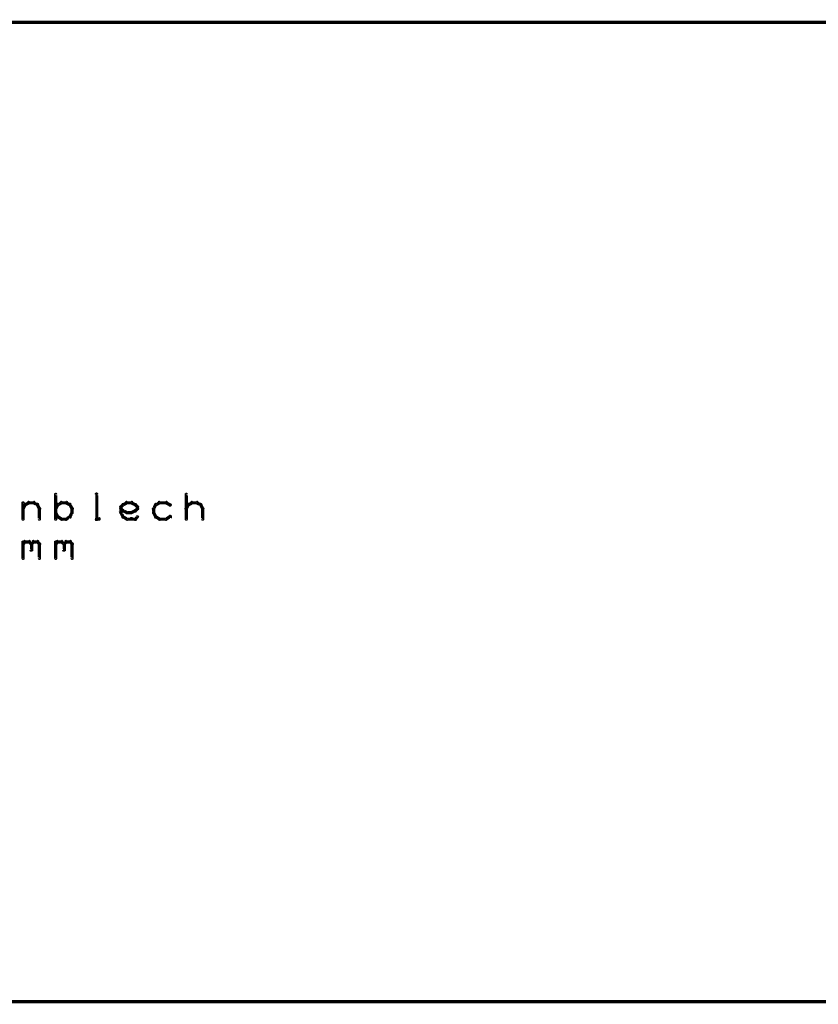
# Model space of a CAD drawing. Extents: x 178 to 725, y 26 to 878.
# Tile 90 of 93: x 480 to 602, y 717 to 867. Entities that reach past the tile are written whole.
import ezdxf

# ---------------------------------------------------------------- set-up
doc = ezdxf.new("R2010")
doc.units = 0
doc.layers.add('DRAWING', color=4, linetype='CONTINUOUS')

msp = doc.modelspace()

# ---------------------------------------------------------------- linework, layer by layer
at = {"layer": 'DRAWING', "color": 2}
for points in [[(242.6, 717, 0.5, 0.5, 0), (662.5, 717, 0, 0, 0), (662.5, 717, 0.3, 0.3, 0), (662.5, 717.1, 0.3, 0.3, -1), (662.5, 716.9, 0, 0, 0), (662.7, 717, 0.3, 0.3, -1), (662.4, 717, 0, 0, 0), (662.5, 717, 0, 0, 0), (662.5, 717, 0.5, 0.5, 0), (662.5, 867, 0, 0, 0), (662.5, 867, 0.3, 0.3, 0), (662.4, 867, 0.3, 0.3, -1), (662.7, 867, 0, 0, 0), (662.5, 867.1, 0.3, 0.3, -1), (662.5, 866.9, 0, 0, 0), (662.5, 867, 0, 0, 0), (662.5, 867, 0.5, 0.5, 0), (242.6, 867, 0, 0, 0)], [(485.4, 790.9, 0.3, 0.3, 1), (485.6, 790.9, 0, 0, 0), (485.5, 790.9, 0, 0, 0), (485.5, 790.9, 0.5, 0.5, 0), (485.5, 794.7, 0.5, 0.5, 0), (485.5, 794.7, 0, 0, 0), (485.5, 794.7, 0.3, 0.3, 0), (485.6, 794.7, 0.3, 0.3, 1), (485.4, 794.7, 0, 0, 0)], [(491.6, 790.9, 0.3, 0.3, 1), (491.9, 790.9, 0, 0, 0), (491.8, 790.9, 0, 0, 0), (491.8, 790.9, 0.5, 0.5, 0), (491.8, 794.7, 0.5, 0.5, 0), (491.8, 794.7, 0, 0, 0), (491.8, 794.7, 0.3, 0.3, 0), (491.9, 794.7, 0.3, 0.3, 1), (491.6, 794.7, 0, 0, 0)], [(505.4, 790.9, 0.3, 0.3, 1), (505.6, 790.9, 0, 0, 0), (505.5, 790.9, 0, 0, 0), (505.5, 790.9, 0.5, 0.5, 0), (505.5, 794.7, 0.5, 0.5, 0), (505.5, 794.7, 0, 0, 0), (505.5, 794.7, 0.3, 0.3, 0), (505.6, 794.7, 0.3, 0.3, 1), (505.4, 794.7, 0, 0, 0)], [(480.4, 792.6, 0.3, 0.3, 1), (480.6, 792.4, 0, 0, 0), (480.5, 792.5, 0, 0, 0), (480.5, 792.5, 0.5, 0.5, 0), (480.8, 793.1, 0.5, 0.5, 0), (480.8, 793.1, 0, 0, 0), (480.8, 793.1, 0.3, 0.3, 0), (480.9, 793.1, 0.3, 0.3, 1), (480.7, 793.2, 0, 0, 0)], [(480.4, 790.9, 0.3, 0.3, 1), (480.6, 790.9, 0, 0, 0), (480.5, 790.9, 0, 0, 0), (480.5, 790.9, 0.5, 0.5, 0), (480.5, 793.4, 0.5, 0.5, 0), (480.5, 793.4, 0, 0, 0), (480.5, 793.4, 0.3, 0.3, 0), (480.6, 793.4, 0.3, 0.3, 1), (480.4, 793.4, 0, 0, 0)], [(480.8, 793.2, 0.3, 0.3, 1), (480.9, 793, 0, 0, 0), (480.8, 793.1, 0, 0, 0), (480.8, 793.1, 0.5, 0.5, 0), (481.4, 793.4, 0.5, 0.5, 0), (481.4, 793.4, 0, 0, 0), (481.4, 793.4, 0.3, 0.3, 0), (481.5, 793.3, 0.3, 0.3, 1), (481.4, 793.5, 0, 0, 0)], [(481.4, 793.6, 0.3, 0.3, 1), (481.4, 793.3, 0, 0, 0), (481.4, 793.4, 0, 0, 0), (481.4, 793.4, 0.5, 0.5, 0), (482.1, 793.4, 0.5, 0.5, 0), (482.1, 793.4, 0, 0, 0), (482.1, 793.4, 0.3, 0.3, 0), (482.1, 793.3, 0.3, 0.3, 1), (482.1, 793.6, 0, 0, 0)], [(482.1, 793.5, 0.3, 0.3, 1), (482, 793.3, 0, 0, 0), (482.1, 793.4, 0, 0, 0), (482.1, 793.4, 0.5, 0.5, 0), (482.7, 793.1, 0.5, 0.5, 0), (482.7, 793.1, 0, 0, 0), (482.7, 793.1, 0.3, 0.3, 0), (482.6, 793, 0.3, 0.3, 1), (482.7, 793.2, 0, 0, 0)], [(482.8, 793.2, 0.3, 0.3, 1), (482.6, 793.1, 0, 0, 0), (482.7, 793.1, 0, 0, 0), (482.7, 793.1, 0.5, 0.5, 0), (483, 792.5, 0.5, 0.5, 0), (483, 792.5, 0, 0, 0), (483, 792.5, 0.3, 0.3, 0), (482.9, 792.4, 0.3, 0.3, 1), (483.1, 792.6, 0, 0, 0)], [(485.9, 793.1, 0.3, 0.3, 1), (485.7, 793.2, 0, 0, 0), (485.8, 793.1, 0, 0, 0), (485.8, 793.1, 0.5, 0.5, 0), (485.5, 792.5, 0.5, 0.5, 0), (485.5, 792.5, 0, 0, 0), (485.5, 792.5, 0.3, 0.3, 0), (485.4, 792.6, 0.3, 0.3, 1), (485.6, 792.4, 0, 0, 0)], [(486.5, 793.3, 0.3, 0.3, 1), (486.4, 793.5, 0, 0, 0), (486.4, 793.4, 0, 0, 0), (486.4, 793.4, 0.5, 0.5, 0), (485.8, 793.1, 0.5, 0.5, 0), (485.8, 793.1, 0, 0, 0), (485.8, 793.1, 0.3, 0.3, 0), (485.8, 793.2, 0.3, 0.3, 1), (485.9, 793, 0, 0, 0)], [(487.1, 793.3, 0.3, 0.3, 1), (487.1, 793.6, 0, 0, 0), (487.1, 793.4, 0, 0, 0), (487.1, 793.4, 0.5, 0.5, 0), (486.4, 793.4, 0.5, 0.5, 0), (486.4, 793.4, 0, 0, 0), (486.4, 793.4, 0.3, 0.3, 0), (486.4, 793.6, 0.3, 0.3, 1), (486.4, 793.3, 0, 0, 0)], [(487.6, 793, 0.3, 0.3, 1), (487.7, 793.2, 0, 0, 0), (487.7, 793.1, 0, 0, 0), (487.7, 793.1, 0.5, 0.5, 0), (487.1, 793.4, 0.5, 0.5, 0), (487.1, 793.4, 0, 0, 0), (487.1, 793.4, 0.3, 0.3, 0), (487.1, 793.5, 0.3, 0.3, 1), (487, 793.3, 0, 0, 0)], [(487.9, 792.4, 0.3, 0.3, 1), (488.1, 792.6, 0, 0, 0), (488, 792.5, 0, 0, 0), (488, 792.5, 0.5, 0.5, 0), (487.7, 793.1, 0.5, 0.5, 0), (487.7, 793.1, 0, 0, 0), (487.7, 793.1, 0.3, 0.3, 0), (487.8, 793.2, 0.3, 0.3, 1), (487.6, 793.1, 0, 0, 0)], [(495.4, 792.9, 0.3, 0.3, 1), (495.6, 792.7, 0, 0, 0), (495.5, 792.8, 0, 0, 0), (495.5, 792.8, 0.5, 0.5, 0), (495.8, 793.1, 0.5, 0.5, 0), (495.8, 793.1, 0, 0, 0), (495.8, 793.1, 0.3, 0.3, 0), (495.9, 793, 0.3, 0.3, 1), (495.7, 793.2, 0, 0, 0)], [(495.8, 793.2, 0.3, 0.3, 1), (495.9, 793, 0, 0, 0), (495.8, 793.1, 0, 0, 0), (495.8, 793.1, 0.5, 0.5, 0), (496.4, 793.4, 0.5, 0.5, 0), (496.4, 793.4, 0, 0, 0), (496.4, 793.4, 0.3, 0.3, 0), (496.5, 793.3, 0.3, 0.3, 1), (496.4, 793.5, 0, 0, 0)], [(496.4, 793.6, 0.3, 0.3, 1), (496.4, 793.3, 0, 0, 0), (496.4, 793.4, 0, 0, 0), (496.4, 793.4, 0.5, 0.5, 0), (497.1, 793.4, 0.5, 0.5, 0), (497.1, 793.4, 0, 0, 0), (497.1, 793.4, 0.3, 0.3, 0), (497.1, 793.3, 0.3, 0.3, 1), (497.1, 793.6, 0, 0, 0)], [(497.1, 793.5, 0.3, 0.3, 1), (497, 793.3, 0, 0, 0), (497.1, 793.4, 0, 0, 0), (497.1, 793.4, 0.5, 0.5, 0), (497.7, 793.1, 0.5, 0.5, 0), (497.7, 793.1, 0, 0, 0), (497.7, 793.1, 0.3, 0.3, 0), (497.6, 793, 0.3, 0.3, 1), (497.7, 793.2, 0, 0, 0)], [(497.8, 793.2, 0.3, 0.3, 1), (497.6, 793, 0, 0, 0), (497.7, 793.1, 0, 0, 0), (497.7, 793.1, 0.5, 0.5, 0), (498, 792.8, 0.5, 0.5, 0), (498, 792.8, 0, 0, 0), (498, 792.8, 0.3, 0.3, 0), (497.9, 792.7, 0.3, 0.3, 1), (498.1, 792.9, 0, 0, 0)], [(500.9, 793.1, 0.3, 0.3, 1), (500.7, 793.2, 0, 0, 0), (500.8, 793.1, 0, 0, 0), (500.8, 793.1, 0.5, 0.5, 0), (500.5, 792.5, 0.5, 0.5, 0), (500.5, 792.5, 0, 0, 0), (500.5, 792.5, 0.3, 0.3, 0), (500.4, 792.6, 0.3, 0.3, 1), (500.6, 792.4, 0, 0, 0)], [(501.5, 793.3, 0.3, 0.3, 1), (501.4, 793.5, 0, 0, 0), (501.4, 793.4, 0, 0, 0), (501.4, 793.4, 0.5, 0.5, 0), (500.8, 793.1, 0.5, 0.5, 0), (500.8, 793.1, 0, 0, 0), (500.8, 793.1, 0.3, 0.3, 0), (500.8, 793.2, 0.3, 0.3, 1), (500.9, 793, 0, 0, 0)], [(502.4, 793.3, 0.3, 0.3, 1), (502.4, 793.6, 0, 0, 0), (502.4, 793.4, 0, 0, 0), (502.4, 793.4, 0.5, 0.5, 0), (501.4, 793.4, 0.5, 0.5, 0), (501.4, 793.4, 0, 0, 0), (501.4, 793.4, 0.3, 0.3, 0), (501.4, 793.6, 0.3, 0.3, 1), (501.4, 793.3, 0, 0, 0)], [(502.9, 793, 0.3, 0.3, 1), (503.1, 793.2, 0, 0, 0), (503, 793.1, 0, 0, 0), (503, 793.1, 0.5, 0.5, 0), (502.4, 793.4, 0.5, 0.5, 0), (502.4, 793.4, 0, 0, 0), (502.4, 793.4, 0.3, 0.3, 0), (502.4, 793.5, 0.3, 0.3, 1), (502.3, 793.3, 0, 0, 0)], [(505.4, 792.6, 0.3, 0.3, 1), (505.6, 792.4, 0, 0, 0), (505.5, 792.5, 0, 0, 0), (505.5, 792.5, 0.5, 0.5, 0), (505.8, 793.1, 0.5, 0.5, 0), (505.8, 793.1, 0, 0, 0), (505.8, 793.1, 0.3, 0.3, 0), (505.9, 793.1, 0.3, 0.3, 1), (505.7, 793.2, 0, 0, 0)], [(505.8, 793.2, 0.3, 0.3, 1), (505.9, 793, 0, 0, 0), (505.8, 793.1, 0, 0, 0), (505.8, 793.1, 0.5, 0.5, 0), (506.4, 793.4, 0.5, 0.5, 0), (506.4, 793.4, 0, 0, 0), (506.4, 793.4, 0.3, 0.3, 0), (506.5, 793.3, 0.3, 0.3, 1), (506.4, 793.5, 0, 0, 0)], [(506.4, 793.6, 0.3, 0.3, 1), (506.4, 793.3, 0, 0, 0), (506.4, 793.4, 0, 0, 0), (506.4, 793.4, 0.5, 0.5, 0), (507.1, 793.4, 0.5, 0.5, 0), (507.1, 793.4, 0, 0, 0), (507.1, 793.4, 0.3, 0.3, 0), (507.1, 793.3, 0.3, 0.3, 1), (507.1, 793.6, 0, 0, 0)], [(507.1, 793.5, 0.3, 0.3, 1), (507, 793.3, 0, 0, 0), (507.1, 793.4, 0, 0, 0), (507.1, 793.4, 0.5, 0.5, 0), (507.7, 793.1, 0.5, 0.5, 0), (507.7, 793.1, 0, 0, 0), (507.7, 793.1, 0.3, 0.3, 0), (507.6, 793, 0.3, 0.3, 1), (507.7, 793.2, 0, 0, 0)], [(507.8, 793.2, 0.3, 0.3, 1), (507.6, 793.1, 0, 0, 0), (507.7, 793.1, 0, 0, 0), (507.7, 793.1, 0.5, 0.5, 0), (508, 792.5, 0.5, 0.5, 0), (508, 792.5, 0, 0, 0), (508, 792.5, 0.3, 0.3, 0), (507.9, 792.4, 0.3, 0.3, 1), (508.1, 792.6, 0, 0, 0)], [(483.1, 792.5, 0.3, 0.3, 1), (482.9, 792.5, 0, 0, 0), (483, 792.5, 0, 0, 0), (483, 792.5, 0.5, 0.5, 0), (483, 790.9, 0.5, 0.5, 0), (483, 790.9, 0, 0, 0), (483, 790.9, 0.3, 0.3, 0), (482.9, 790.9, 0.3, 0.3, 1), (483.1, 790.9, 0, 0, 0)], [(485.6, 791.9, 0.3, 0.3, 1), (485.4, 791.8, 0, 0, 0), (485.5, 791.9, 0, 0, 0), (485.5, 791.9, 0.5, 0.5, 0), (485.8, 791.3, 0.5, 0.5, 0), (485.8, 791.3, 0, 0, 0), (485.8, 791.3, 0.3, 0.3, 0), (485.7, 791.2, 0.3, 0.3, 1), (485.9, 791.3, 0, 0, 0)], [(487.6, 791.3, 0.3, 0.3, 1), (487.8, 791.2, 0, 0, 0), (487.7, 791.3, 0, 0, 0), (487.7, 791.3, 0.5, 0.5, 0), (488, 791.9, 0.5, 0.5, 0), (488, 791.9, 0, 0, 0), (488, 791.9, 0.3, 0.3, 0), (488.1, 791.8, 0.3, 0.3, 1), (487.9, 791.9, 0, 0, 0)], [(487.9, 791.9, 0.3, 0.3, 1), (488.1, 791.9, 0, 0, 0), (488, 791.9, 0, 0, 0), (488, 791.9, 0.5, 0.5, 0), (488, 792.5, 0.5, 0.5, 0), (488, 792.5, 0, 0, 0), (488, 792.5, 0.3, 0.3, 0), (488.1, 792.5, 0.3, 0.3, 1), (487.9, 792.5, 0, 0, 0)], [(495.7, 792.1, 0.3, 0.3, 1), (495.9, 792.3, 0, 0, 0), (495.8, 792.2, 0, 0, 0), (495.8, 792.2, 0.5, 0.5, 0), (495.5, 792.5, 0.5, 0.5, 0), (495.5, 792.5, 0, 0, 0), (495.5, 792.5, 0.3, 0.3, 0), (495.6, 792.6, 0.3, 0.3, 1), (495.4, 792.4, 0, 0, 0)], [(495.7, 791.2, 0.3, 0.3, 1), (495.9, 791.3, 0, 0, 0), (495.8, 791.3, 0, 0, 0), (495.8, 791.3, 0.5, 0.5, 0), (495.5, 791.9, 0.5, 0.5, 0), (495.5, 791.9, 0, 0, 0), (495.5, 791.9, 0.3, 0.3, 0), (495.6, 791.9, 0.3, 0.3, 1), (495.4, 791.8, 0, 0, 0)], [(495.4, 791.9, 0.3, 0.3, 1), (495.6, 791.9, 0, 0, 0), (495.5, 791.9, 0, 0, 0), (495.5, 791.9, 0.5, 0.5, 0), (495.5, 792.8, 0.5, 0.5, 0), (495.5, 792.8, 0, 0, 0), (495.5, 792.8, 0.3, 0.3, 0), (495.6, 792.8, 0.3, 0.3, 1), (495.4, 792.8, 0, 0, 0)], [(496.4, 791.8, 0.3, 0.3, 1), (496.5, 792, 0, 0, 0), (496.4, 791.9, 0, 0, 0), (496.4, 791.9, 0.5, 0.5, 0), (495.8, 792.2, 0.5, 0.5, 0), (495.8, 792.2, 0, 0, 0), (495.8, 792.2, 0.3, 0.3, 0), (495.9, 792.3, 0.3, 0.3, 1), (495.8, 792.1, 0, 0, 0)], [(497.1, 791.8, 0.3, 0.3, 1), (497.1, 792, 0, 0, 0), (497.1, 791.9, 0, 0, 0), (497.1, 791.9, 0.5, 0.5, 0), (496.4, 791.9, 0.5, 0.5, 0), (496.4, 791.9, 0, 0, 0), (496.4, 791.9, 0.3, 0.3, 0), (496.4, 792, 0.3, 0.3, 1), (496.4, 791.8, 0, 0, 0)], [(497.7, 792.1, 0.3, 0.3, 1), (497.6, 792.3, 0, 0, 0), (497.7, 792.2, 0, 0, 0), (497.7, 792.2, 0.5, 0.5, 0), (497.1, 791.9, 0.5, 0.5, 0), (497.1, 791.9, 0, 0, 0), (497.1, 791.9, 0.3, 0.3, 0), (497, 792, 0.3, 0.3, 1), (497.1, 791.8, 0, 0, 0)], [(498.1, 792.4, 0.3, 0.3, 1), (497.9, 792.6, 0, 0, 0), (498, 792.5, 0, 0, 0), (498, 792.5, 0.5, 0.5, 0), (497.7, 792.2, 0.5, 0.5, 0), (497.7, 792.2, 0, 0, 0), (497.7, 792.2, 0.3, 0.3, 0), (497.6, 792.3, 0.3, 0.3, 1), (497.8, 792.1, 0, 0, 0)], [(498.1, 792.8, 0.3, 0.3, 1), (497.9, 792.8, 0, 0, 0), (498, 792.8, 0, 0, 0), (498, 792.8, 0.5, 0.5, 0), (498, 792.5, 0.5, 0.5, 0), (498, 792.5, 0, 0, 0), (498, 792.5, 0.3, 0.3, 0), (497.9, 792.5, 0.3, 0.3, 1), (498.1, 792.5, 0, 0, 0)], [(500.6, 791.9, 0.3, 0.3, 1), (500.4, 791.8, 0, 0, 0), (500.5, 791.9, 0, 0, 0), (500.5, 791.9, 0.5, 0.5, 0), (500.8, 791.3, 0.5, 0.5, 0), (500.8, 791.3, 0, 0, 0), (500.8, 791.3, 0.3, 0.3, 0), (500.7, 791.2, 0.3, 0.3, 1), (500.9, 791.3, 0, 0, 0)], [(500.6, 792.5, 0.3, 0.3, 1), (500.4, 792.5, 0, 0, 0), (500.5, 792.5, 0, 0, 0), (500.5, 792.5, 0.5, 0.5, 0), (500.5, 791.9, 0.5, 0.5, 0), (500.5, 791.9, 0, 0, 0), (500.5, 791.9, 0.3, 0.3, 0), (500.4, 791.9, 0.3, 0.3, 1), (500.6, 791.9, 0, 0, 0)], [(508.1, 792.5, 0.3, 0.3, 1), (507.9, 792.5, 0, 0, 0), (508, 792.5, 0, 0, 0), (508, 792.5, 0.5, 0.5, 0), (508, 790.9, 0.5, 0.5, 0), (508, 790.9, 0, 0, 0), (508, 790.9, 0.3, 0.3, 0), (507.9, 790.9, 0.3, 0.3, 1), (508.1, 790.9, 0, 0, 0)], [(485.9, 791.4, 0.3, 0.3, 1), (485.8, 791.1, 0, 0, 0), (485.8, 791.3, 0, 0, 0), (485.8, 791.3, 0.5, 0.5, 0), (486.4, 790.9, 0.5, 0.5, 0), (486.4, 790.9, 0, 0, 0), (486.4, 790.9, 0.3, 0.3, 0), (486.4, 790.8, 0.3, 0.3, 1), (486.5, 791, 0, 0, 0)], [(486.4, 791.1, 0.3, 0.3, 1), (486.4, 790.8, 0, 0, 0), (486.4, 790.9, 0, 0, 0), (486.4, 790.9, 0.5, 0.5, 0), (487.1, 790.9, 0.5, 0.5, 0), (487.1, 790.9, 0, 0, 0), (487.1, 790.9, 0.3, 0.3, 0), (487.1, 790.8, 0.3, 0.3, 1), (487.1, 791.1, 0, 0, 0)], [(487, 791, 0.3, 0.3, 1), (487.1, 790.8, 0, 0, 0), (487.1, 790.9, 0, 0, 0), (487.1, 790.9, 0.5, 0.5, 0), (487.7, 791.3, 0.5, 0.5, 0), (487.7, 791.3, 0, 0, 0), (487.7, 791.3, 0.3, 0.3, 0), (487.7, 791.1, 0.3, 0.3, 1), (487.6, 791.4, 0, 0, 0)], [(492.1, 790.8, 0.3, 0.3, 1), (492.1, 791.1, 0, 0, 0), (492.1, 790.9, 0, 0, 0), (492.1, 790.9, 0.5, 0.5, 0), (491.8, 790.9, 0.5, 0.5, 0), (491.8, 790.9, 0, 0, 0), (491.8, 790.9, 0.3, 0.3, 0), (491.8, 791.1, 0.3, 0.3, 1), (491.8, 790.8, 0, 0, 0)], [(496.4, 790.8, 0.3, 0.3, 1), (496.5, 791, 0, 0, 0), (496.4, 790.9, 0, 0, 0), (496.4, 790.9, 0.5, 0.5, 0), (495.8, 791.3, 0.5, 0.5, 0), (495.8, 791.3, 0, 0, 0), (495.8, 791.3, 0.3, 0.3, 0), (495.9, 791.4, 0.3, 0.3, 1), (495.8, 791.1, 0, 0, 0)], [(497.1, 790.8, 0.3, 0.3, 1), (497.1, 791.1, 0, 0, 0), (497.1, 790.9, 0, 0, 0), (497.1, 790.9, 0.5, 0.5, 0), (496.4, 790.9, 0.5, 0.5, 0), (496.4, 790.9, 0, 0, 0), (496.4, 790.9, 0.3, 0.3, 0), (496.4, 791.1, 0.3, 0.3, 1), (496.4, 790.8, 0, 0, 0)], [(497.7, 790.8, 0.3, 0.3, 1), (497.7, 791.1, 0, 0, 0), (497.7, 790.9, 0, 0, 0), (497.7, 790.9, 0.5, 0.5, 0), (497.1, 790.9, 0.5, 0.5, 0), (497.1, 790.9, 0, 0, 0), (497.1, 790.9, 0.3, 0.3, 0), (497.1, 791.1, 0.3, 0.3, 1), (497.1, 790.8, 0, 0, 0)], [(498.1, 791.2, 0.3, 0.3, 1), (497.9, 791.3, 0, 0, 0), (498, 791.3, 0, 0, 0), (498, 791.3, 0.5, 0.5, 0), (497.7, 790.9, 0.5, 0.5, 0), (497.7, 790.9, 0, 0, 0), (497.7, 790.9, 0.3, 0.3, 0), (497.6, 791, 0.3, 0.3, 1), (497.8, 790.8, 0, 0, 0)], [(500.9, 791.4, 0.3, 0.3, 1), (500.8, 791.1, 0, 0, 0), (500.8, 791.3, 0, 0, 0), (500.8, 791.3, 0.5, 0.5, 0), (501.4, 790.9, 0.5, 0.5, 0), (501.4, 790.9, 0, 0, 0), (501.4, 790.9, 0.3, 0.3, 0), (501.4, 790.8, 0.3, 0.3, 1), (501.5, 791, 0, 0, 0)], [(501.4, 791.1, 0.3, 0.3, 1), (501.4, 790.8, 0, 0, 0), (501.4, 790.9, 0, 0, 0), (501.4, 790.9, 0.5, 0.5, 0), (502.4, 790.9, 0.5, 0.5, 0), (502.4, 790.9, 0, 0, 0), (502.4, 790.9, 0.3, 0.3, 0), (502.4, 790.8, 0.3, 0.3, 1), (502.4, 791.1, 0, 0, 0)], [(502.3, 791, 0.3, 0.3, 1), (502.4, 790.8, 0, 0, 0), (502.4, 790.9, 0, 0, 0), (502.4, 790.9, 0.5, 0.5, 0), (503, 791.3, 0.5, 0.5, 0), (503, 791.3, 0, 0, 0), (503, 791.3, 0.3, 0.3, 0), (503.1, 791.1, 0.3, 0.3, 1), (502.9, 791.4, 0, 0, 0)], [(480.4, 787.2, 0.3, 0.3, 1), (480.6, 787, 0, 0, 0), (480.5, 787.1, 0, 0, 0), (480.5, 787.1, 0.5, 0.5, 0), (480.8, 787.4, 0.5, 0.5, 0), (480.8, 787.4, 0, 0, 0), (480.8, 787.4, 0.3, 0.3, 0), (480.9, 787.3, 0.3, 0.3, 1), (480.7, 787.5, 0, 0, 0)], [(480.4, 784.9, 0.3, 0.3, 1), (480.6, 784.9, 0, 0, 0), (480.5, 784.9, 0, 0, 0), (480.5, 784.9, 0.5, 0.5, 0), (480.5, 787.4, 0.5, 0.5, 0), (480.5, 787.4, 0, 0, 0), (480.5, 787.4, 0.3, 0.3, 0), (480.6, 787.4, 0.3, 0.3, 1), (480.4, 787.4, 0, 0, 0)], [(480.8, 787.6, 0.3, 0.3, 1), (480.8, 787.3, 0, 0, 0), (480.8, 787.4, 0, 0, 0), (480.8, 787.4, 0.5, 0.5, 0), (481.4, 787.4, 0.5, 0.5, 0), (481.4, 787.4, 0, 0, 0), (481.4, 787.4, 0.3, 0.3, 0), (481.4, 787.3, 0.3, 0.3, 1), (481.4, 787.6, 0, 0, 0)], [(481.5, 787.5, 0.3, 0.3, 1), (481.3, 787.3, 0, 0, 0), (481.4, 787.4, 0, 0, 0), (481.4, 787.4, 0.5, 0.5, 0), (481.8, 787.1, 0.5, 0.5, 0), (481.8, 787.1, 0, 0, 0), (481.8, 787.1, 0.3, 0.3, 0), (481.7, 787, 0.3, 0.3, 1), (481.8, 787.2, 0, 0, 0)], [(481.9, 787.1, 0.3, 0.3, 1), (481.6, 787.1, 0, 0, 0), (481.8, 787.1, 0, 0, 0), (481.8, 787.1, 0.5, 0.5, 0), (481.8, 786.2, 0.5, 0.5, 0), (481.8, 786.2, 0, 0, 0), (481.8, 786.2, 0.3, 0.3, 0), (481.6, 786.2, 0.3, 0.3, 1), (481.9, 786.2, 0, 0, 0)], [(481.7, 787.2, 0.3, 0.3, 1), (481.8, 787, 0, 0, 0), (481.8, 787.1, 0, 0, 0), (481.8, 787.1, 0.5, 0.5, 0), (482.1, 787.4, 0.5, 0.5, 0), (482.1, 787.4, 0, 0, 0), (482.1, 787.4, 0.3, 0.3, 0), (482.2, 787.3, 0.3, 0.3, 1), (482, 787.5, 0, 0, 0)], [(482.1, 787.6, 0.3, 0.3, 1), (482.1, 787.3, 0, 0, 0), (482.1, 787.4, 0, 0, 0), (482.1, 787.4, 0.5, 0.5, 0), (482.7, 787.4, 0.5, 0.5, 0), (482.7, 787.4, 0, 0, 0), (482.7, 787.4, 0.3, 0.3, 0), (482.7, 787.3, 0.3, 0.3, 1), (482.7, 787.6, 0, 0, 0)], [(482.8, 787.5, 0.3, 0.3, 1), (482.6, 787.3, 0, 0, 0), (482.7, 787.4, 0, 0, 0), (482.7, 787.4, 0.5, 0.5, 0), (483, 787.1, 0.5, 0.5, 0), (483, 787.1, 0, 0, 0), (483, 787.1, 0.3, 0.3, 0), (482.9, 787, 0.3, 0.3, 1), (483.1, 787.2, 0, 0, 0)], [(483.1, 787.1, 0.3, 0.3, 1), (482.9, 787.1, 0, 0, 0), (483, 787.1, 0, 0, 0), (483, 787.1, 0.5, 0.5, 0), (483, 784.9, 0.5, 0.5, 0), (483, 784.9, 0, 0, 0), (483, 784.9, 0.3, 0.3, 0), (482.9, 784.9, 0.3, 0.3, 1), (483.1, 784.9, 0, 0, 0)], [(485.4, 787.2, 0.3, 0.3, 1), (485.6, 787, 0, 0, 0), (485.5, 787.1, 0, 0, 0), (485.5, 787.1, 0.5, 0.5, 0), (485.8, 787.4, 0.5, 0.5, 0), (485.8, 787.4, 0, 0, 0), (485.8, 787.4, 0.3, 0.3, 0), (485.9, 787.3, 0.3, 0.3, 1), (485.7, 787.5, 0, 0, 0)], [(485.4, 784.9, 0.3, 0.3, 1), (485.6, 784.9, 0, 0, 0), (485.5, 784.9, 0, 0, 0), (485.5, 784.9, 0.5, 0.5, 0), (485.5, 787.4, 0.5, 0.5, 0), (485.5, 787.4, 0, 0, 0), (485.5, 787.4, 0.3, 0.3, 0), (485.6, 787.4, 0.3, 0.3, 1), (485.4, 787.4, 0, 0, 0)], [(485.8, 787.6, 0.3, 0.3, 1), (485.8, 787.3, 0, 0, 0), (485.8, 787.4, 0, 0, 0), (485.8, 787.4, 0.5, 0.5, 0), (486.4, 787.4, 0.5, 0.5, 0), (486.4, 787.4, 0, 0, 0), (486.4, 787.4, 0.3, 0.3, 0), (486.4, 787.3, 0.3, 0.3, 1), (486.4, 787.6, 0, 0, 0)], [(486.5, 787.5, 0.3, 0.3, 1), (486.3, 787.3, 0, 0, 0), (486.4, 787.4, 0, 0, 0), (486.4, 787.4, 0.5, 0.5, 0), (486.8, 787.1, 0.5, 0.5, 0), (486.8, 787.1, 0, 0, 0), (486.8, 787.1, 0.3, 0.3, 0), (486.7, 787, 0.3, 0.3, 1), (486.8, 787.2, 0, 0, 0)], [(486.9, 787.1, 0.3, 0.3, 1), (486.6, 787.1, 0, 0, 0), (486.8, 787.1, 0, 0, 0), (486.8, 787.1, 0.5, 0.5, 0), (486.8, 786.2, 0.5, 0.5, 0), (486.8, 786.2, 0, 0, 0), (486.8, 786.2, 0.3, 0.3, 0), (486.6, 786.2, 0.3, 0.3, 1), (486.9, 786.2, 0, 0, 0)], [(486.7, 787.2, 0.3, 0.3, 1), (486.8, 787, 0, 0, 0), (486.8, 787.1, 0, 0, 0), (486.8, 787.1, 0.5, 0.5, 0), (487.1, 787.4, 0.5, 0.5, 0), (487.1, 787.4, 0, 0, 0), (487.1, 787.4, 0.3, 0.3, 0), (487.2, 787.3, 0.3, 0.3, 1), (487, 787.5, 0, 0, 0)], [(487.1, 787.6, 0.3, 0.3, 1), (487.1, 787.3, 0, 0, 0), (487.1, 787.4, 0, 0, 0), (487.1, 787.4, 0.5, 0.5, 0), (487.7, 787.4, 0.5, 0.5, 0), (487.7, 787.4, 0, 0, 0), (487.7, 787.4, 0.3, 0.3, 0), (487.7, 787.3, 0.3, 0.3, 1), (487.7, 787.6, 0, 0, 0)], [(487.8, 787.5, 0.3, 0.3, 1), (487.6, 787.3, 0, 0, 0), (487.7, 787.4, 0, 0, 0), (487.7, 787.4, 0.5, 0.5, 0), (488, 787.1, 0.5, 0.5, 0), (488, 787.1, 0, 0, 0), (488, 787.1, 0.3, 0.3, 0), (487.9, 787, 0.3, 0.3, 1), (488.1, 787.2, 0, 0, 0)], [(488.1, 787.1, 0.3, 0.3, 1), (487.9, 787.1, 0, 0, 0), (488, 787.1, 0, 0, 0), (488, 787.1, 0.5, 0.5, 0), (488, 784.9, 0.5, 0.5, 0), (488, 784.9, 0, 0, 0), (488, 784.9, 0.3, 0.3, 0), (487.9, 784.9, 0.3, 0.3, 1), (488.1, 784.9, 0, 0, 0)]]:
    msp.add_lwpolyline(points, format="xyseb", dxfattribs=at)

doc.saveas('drawing.dxf')
